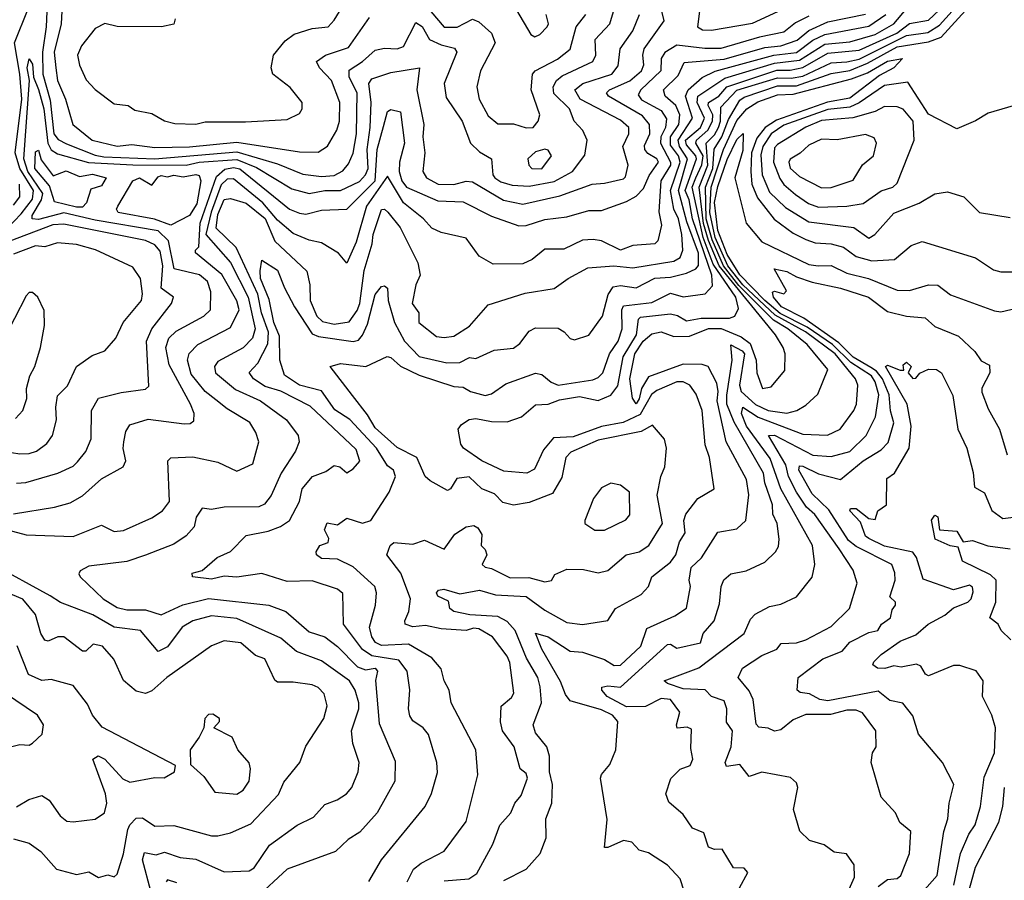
# Model space of a CAD drawing. Extents: x 1995148 to 2088947, y 769131 to 906009.
# Tile 142 of 256: x 2005625 to 2008756, y 819300 to 822038. Entities that reach past the tile are written whole.
import ezdxf

# ---------------------------------------------------------------- set-up
doc = ezdxf.new("R2010")
doc.units = 0

msp = doc.modelspace()

# ---------------------------------------------------------------- linework, layer by layer
at = {"layer": '0CON05XD'}
for points in [[(2007825, 822004.4), (2007955, 822027.3), (2008144.2, 822115), (2008192, 822145), (2008246.2, 822183.8), (2008274.2, 822235), (2008278.6, 822265), (2008265.7, 822295), (2008245, 822314.3), (2008225, 822321.1), (2008185, 822308.1), (2008088.5, 822301.5), (2008073.1, 822295), (2008045, 822263.1), (2008027.6, 822252.4), (2007945, 822251.1), (2007900.5, 822229.5), (2007832.1, 822145), (2007786.9, 822065), (2007780, 822015), (2007796, 822006), (2007825, 822004.4)], [(2005585, 821374.2), (2005629.1, 821420.9), (2005665, 821466.7), (2005668.8, 821495), (2005625.3, 821565), (2005610, 821615), (2005631.6, 821785), (2005625.3, 821865), (2005608.2, 821965), (2005695, 822182.2)], [(2006118.8, 822041.2), (2006115, 822024), (2006075.7, 822015.7), (2005935, 822016), (2005895, 822026.2), (2005865, 822010), (2005821.4, 821955), (2005808.6, 821925), (2005815, 821893.3), (2005836.5, 821846.5), (2005865, 821816), (2005925, 821770), (2005970, 821765), (2005990.5, 821750.5), (2006045, 821740), (2006085, 821716), (2006117.9, 821707.9), (2006185, 821705.5), (2006215, 821712.7), (2006342.6, 821712.6), (2006475, 821720.8), (2006515, 821740), (2006523.3, 821755), (2006523.3, 821775), (2006485, 821822), (2006430, 821865), (2006424.3, 821885), (2006431.9, 821925), (2006469.5, 821970.5), (2006497.8, 821992.2), (2006555, 822010.6), (2006606.2, 822015), (2006625, 822036.2), (2006707.4, 822172.6)], [(2005713.2, 822115), (2005708.6, 822015), (2005697.1, 821935), (2005698.5, 821865), (2005721.7, 821781.7), (2005733.5, 821675), (2005746.6, 821656.6), (2005773.5, 821643.5), (2005865, 821606.8), (2005892.2, 821602.2), (2006055, 821595.1), (2006315, 821618), (2006445, 821579.7), (2006525, 821546.5), (2006585, 821539), (2006625, 821542), (2006652.8, 821557.2), (2006670.8, 821579.2), (2006685, 821613.8), (2006696.2, 821675), (2006698.1, 821805), (2006672.7, 821855), (2006672.4, 821877.6), (2006715.4, 821905), (2006755, 821941.5), (2006785, 821947.8), (2006825, 821945.5), (2006845, 821953.3), (2006885, 822028.9), (2006905, 822016.4), (2006928.2, 821975), (2006965, 821958.2), (2007007.6, 821947.6), (2007014.5, 821935), (2006974.4, 821835), (2006980.6, 821790.6), (2007031.9, 821715), (2007058.1, 821645), (2007087.5, 821617.5), (2007125.6, 821595), (2007129.2, 821545), (2007135.5, 821535), (2007155, 821521.9), (2007191.5, 821511.5), (2007245, 821508.1), (2007325, 821523.3), (2007383.3, 821555), (2007422.4, 821607.6), (2007430, 821655), (2007416, 821686), (2007387.8, 821715), (2007373.8, 821755), (2007323.4, 821803.4), (2007321.4, 821825), (2007331.5, 821845), (2007350.1, 821859.9), (2007447.8, 821905), (2007457.5, 821925), (2007454.5, 821975), (2007501.2, 822025), (2007519.1, 822085)], [(2005760.8, 822105), (2005756.2, 822025), (2005734.7, 821935), (2005739.4, 821885), (2005745.3, 821845), (2005770.7, 821785), (2005793.5, 821705), (2005855.4, 821654.6), (2005935, 821636), (2005981.1, 821641.1), (2006055, 821631.6), (2006165, 821633.7), (2006315, 821648.5), (2006515, 821617.9), (2006573.5, 821616.5), (2006603.9, 821636.1), (2006633, 821687), (2006641.8, 821715), (2006643.2, 821775), (2006616.4, 821845), (2006577.8, 821885), (2006569.2, 821905), (2006597.5, 821925), (2006670, 821950), (2006737.1, 822045)], [(2007914.3, 819275.7), (2007940, 819325), (2007928.8, 819338.8), (2007895, 819340), (2007859.2, 819399.2), (2007835, 819398), (2007815.8, 819405.8), (2007800.8, 819450.8), (2007765, 819466.2), (2007735, 819508.8), (2007688.8, 819548.8), (2007680, 819575), (2007695.8, 819624.2), (2007725, 819654), (2007756.7, 819665), (2007766, 819685), (2007758.8, 819718.8), (2007761.2, 819781.2), (2007747.6, 819787.6), (2007716.2, 819783.8), (2007713.8, 819795), (2007724.5, 819835), (2007695, 819875.3), (2007665, 819878.4), (2007615, 819853.3), (2007555, 819852.1), (2007493.3, 819885), (2007475.7, 819905), (2007476, 819914), (2007495, 819918.8), (2007535, 819914.6), (2007685, 820050), (2007695, 820051.2), (2007715, 820038.8), (2007790, 820055), (2007798.8, 820085), (2007832.9, 820125), (2007850.6, 820179.4), (2007855.5, 820235), (2007864.5, 820255.5), (2007886.7, 820275), (2007935, 820284.3), (2007995, 820312), (2008028.8, 820345), (2008037.5, 820362.5), (2008040.5, 820385), (2008033.6, 820435), (2008019.6, 820465), (2008018.9, 820495), (2007994.4, 820564.4), (2007990.4, 820595), (2007897.4, 820757.4), (2007873.3, 820815), (2007873.5, 820843.4), (2007890.8, 820955), (2007886.7, 821003.3), (2007922.5, 820985), (2007929.7, 820975), (2007913.7, 820875), (2007918.8, 820855), (2007965, 820814.1), (2008005, 820794.5), (2008065, 820786.2), (2008096.2, 820795), (2008125, 820811.4), (2008163.5, 820846.5), (2008195.4, 820925), (2008129.2, 821005), (2008067.4, 821055), (2008021.8, 821081.8), (2007912.2, 821192.2), (2007863.5, 821255), (2007827.4, 821337.4), (2007808.3, 821405), (2007806.2, 821505), (2007828.8, 821565), (2007833.4, 821626.6), (2007858.1, 821665), (2007879.5, 821720.5), (2007915, 821782.4), (2007928.5, 821791.5), (2008035, 821827.5), (2008095, 821827.8), (2008205, 821866.6), (2008265, 821876.6), (2008320.7, 821899.3), (2008415, 821951.4), (2008515, 821967.8), (2008555, 821982.4), (2008665.9, 822104.1)], [(2006975, 819298.2), (2007053.3, 819305), (2007078.1, 819321.9), (2007130, 819415), (2007151.4, 819475), (2007187.1, 819515), (2007199.4, 819545), (2007219.8, 819570.2), (2007240, 819625), (2007235, 819640), (2007216, 819655), (2007196.9, 819725), (2007160.6, 819775), (2007153.7, 819803.7), (2007155.5, 819854.5), (2007188.9, 819881.1), (2007196.7, 819895), (2007183.3, 819993.3), (2007175, 820013.1), (2007128.6, 820075), (2007085, 820099.6), (2007068.3, 820101.7), (2007045, 820094.5), (2006965, 820100), (2006915, 820110.8), (2006875, 820106.7), (2006851.2, 820115), (2006849.2, 820125), (2006862.7, 820155), (2006867.8, 820195), (2006837.2, 820277.2), (2006791.9, 820335), (2006803.3, 820365), (2006814.2, 820375), (2006875, 820369.5), (2006912.2, 820382.2), (2006975, 820353.8), (2007008.3, 820401.7), (2007045, 820424.3), (2007069.2, 820429.2), (2007081.7, 820421.7), (2007095, 820400), (2007092.5, 820365), (2007105, 820352.5), (2007110.8, 820335), (2007095.8, 820305), (2007105, 820295.8), (2007125, 820292.2), (2007185, 820262.2), (2007243.7, 820263.7), (2007295, 820250), (2007316.1, 820253.9), (2007327, 820273), (2007365, 820290), (2007418.3, 820288.3), (2007465, 820278.6), (2007495, 820285.6), (2007554, 820335), (2007594.6, 820345.4), (2007625.3, 820364.7), (2007669.5, 820435), (2007652.5, 820525), (2007663.6, 820585), (2007676.7, 820615), (2007681.4, 820675), (2007675, 820703.3), (2007637.5, 820747.5), (2007601.7, 820728.3), (2007465, 820700.3), (2007377.7, 820662.3), (2007361.8, 820645), (2007348.7, 820581.3), (2007319.1, 820530.9), (2007245, 820502.3), (2007195, 820493.3), (2007161.7, 820501.7), (2007135, 820529.2), (2007095, 820545.8), (2007053.8, 820583.8), (2007015, 820578.5), (2006995, 820545.8), (2006985, 820540), (2006930.5, 820570.5), (2006914.7, 820584.7), (2006888, 820645), (2006825, 820677.3), (2006755, 820739.2), (2006731.2, 820781.2), (2006682.7, 820842.7), (2006612.5, 820935), (2006645, 820944.2), (2006725.3, 820934.7), (2006793.2, 820966.8), (2006805, 820963.3), (2006835.9, 820935.9), (2006895, 820907.6), (2007005, 820870.8), (2007035, 820869.2), (2007058, 820855), (2007105, 820842.9), (2007125, 820847.5), (2007170.6, 820879.4), (2007265, 820913.3), (2007285, 820909.4), (2007315, 820884.6), (2007337.5, 820875), (2007447.4, 820892.6), (2007465, 820900), (2007478.9, 820915), (2007500.4, 820975), (2007527.8, 821015), (2007541.2, 821055), (2007539.7, 821115), (2007545, 821127.9), (2007635, 821138.7), (2007695, 821168.2), (2007735, 821156.5), (2007804.3, 821165.7), (2007828.3, 821191.7), (2007826.1, 821225), (2007764.2, 821405), (2007753.5, 821465), (2007741.3, 821495), (2007776.8, 821595), (2007775.3, 821605.3), (2007745, 821639.5), (2007742.6, 821655), (2007789.8, 821695), (2007803.2, 821725), (2007779.4, 821775), (2007782, 821795), (2007867.7, 821852.3), (2008025, 821900.1), (2008105, 821909.7), (2008185, 821960.4), (2008265, 821967.2), (2008345, 821991.4), (2008404.6, 822025), (2008445, 822072.4)], [(2006914.5, 822085), (2006975, 822014.7), (2007016.1, 822013.9), (2007065, 822040), (2007085, 822030.9), (2007125.6, 821995), (2007136.9, 821965), (2007090.5, 821875), (2007078.1, 821825), (2007085.6, 821785), (2007115, 821732.5), (2007145, 821706.9), (2007195, 821706.9), (2007235.9, 821694.1), (2007257.5, 821695), (2007273.3, 821715), (2007278.8, 821735), (2007251.1, 821815), (2007255.5, 821865), (2007264.2, 821875.8), (2007335, 821912.9), (2007375.3, 821944.7), (2007394, 822015), (2007425.5, 822055)], [(2007165, 819299.2), (2007235, 819335.7), (2007280, 819385), (2007299.2, 819435), (2007298.1, 819495), (2007317.5, 819545), (2007319.3, 819605), (2007310, 819645), (2007309.6, 819695), (2007301.5, 819725), (2007265, 819769.2), (2007257.7, 819795), (2007283.8, 819865), (2007280.4, 819915), (2007272.3, 819945), (2007236.9, 820006.9), (2007200.7, 820095), (2007175, 820123.7), (2007145, 820139.3), (2007056.7, 820145), (2007005, 820155.6), (2006993.1, 820165), (2006988.2, 820188.2), (2006955, 820204.4), (2006950.8, 820215), (2006956.9, 820223.1), (2006974, 820226), (2007025, 820211.4), (2007086.7, 820223.3), (2007137.8, 820207.8), (2007235, 820203.4), (2007295, 820159.2), (2007365, 820120), (2007415, 820113.3), (2007495, 820126.2), (2007519.2, 820165), (2007600.8, 820209.2), (2007624.2, 820235), (2007635.6, 820265), (2007695, 820312), (2007711.6, 820335), (2007722.7, 820377.3), (2007740.9, 820405), (2007736.7, 820445), (2007743.3, 820465), (2007782, 820515), (2007833.3, 820545), (2007818.9, 820645), (2007804.5, 820685), (2007795.4, 820795), (2007776.5, 820846.5), (2007755.7, 820875), (2007735, 820885.5), (2007715, 820885.5), (2007651.5, 820858.5), (2007634.1, 820845.9), (2007597.8, 820782.2), (2007543.9, 820756.1), (2007475, 820743.7), (2007385, 820711.4), (2007322.8, 820707.2), (2007290.5, 820669.5), (2007262.4, 820607.6), (2007237.5, 820595), (2007165, 820601.9), (2007095, 820634.6), (2007035.8, 820675), (2007027.3, 820687.3), (2007018.9, 820735), (2007030, 820750), (2007054.4, 820765.6), (2007075, 820769.1), (2007125, 820759.6), (2007175, 820758.9), (2007220.8, 820775), (2007265, 820812.5), (2007305, 820815.3), (2007341.5, 820828.5), (2007405, 820839.2), (2007465, 820826.2), (2007505, 820843.4), (2007527.1, 820872.9), (2007544.5, 820965), (2007586, 821035), (2007592.5, 821085), (2007598.7, 821091.3), (2007695, 821102.4), (2007717, 821097), (2007745, 821080), (2007792, 821088), (2007881.7, 821088.3), (2007899.2, 821095), (2007910.5, 821119.5), (2007902.2, 821155), (2007830.7, 821260.7), (2007798.4, 821345), (2007763.1, 821505), (2007775.2, 821534.8), (2007793.7, 821576.3), (2007798.3, 821605), (2007775.5, 821645), (2007777.7, 821655), (2007813.4, 821686.6), (2007828.1, 821715), (2007828.7, 821735), (2007814.5, 821765), (2007815.8, 821775), (2007847.8, 821795), (2007873.8, 821825), (2008032.5, 821877.5), (2008075, 821877.7), (2008115, 821885.7), (2008195, 821931.5), (2008295, 821941.2), (2008414.9, 821995.1), (2008455, 822025.8), (2008515, 822036.6), (2008567.5, 822085)], [(2005525, 820430.8), (2005645, 820398.6), (2005795, 820393.5), (2005885, 820429.4), (2005925, 820410), (2005955, 820412.9), (2006045, 820452.9), (2006078.8, 820475), (2006100.8, 820505), (2006096, 820635), (2006105, 820644), (2006175, 820647.8), (2006255, 820630), (2006315, 820602), (2006365.8, 820625), (2006385.8, 820695), (2006376, 820725), (2006356.4, 820756.4), (2006285, 820799.5), (2006249, 820829), (2006215, 820855.4), (2006170.4, 820910.4), (2006158.2, 820955), (2006164.1, 820975.9), (2006190.8, 821005), (2006295, 821058.5), (2006322.8, 821115), (2006315, 821143.3), (2006267.2, 821227.2), (2006184.1, 821295.9), (2006183.8, 821305), (2006194.3, 821315.7), (2006199.1, 821390.9), (2006250.6, 821539.4), (2006277.2, 821562.8), (2006305, 821567.9), (2006325, 821563.2), (2006482.7, 821435), (2006515, 821422.2), (2006535, 821419.7), (2006585, 821431.8), (2006664.7, 821435.3), (2006754.9, 821525.1), (2006761.9, 821625), (2006781.8, 821698.2), (2006795, 821746.2), (2006805, 821751.9), (2006835.6, 821745), (2006848.2, 821645), (2006832.5, 821585), (2006831.1, 821555), (2006840.3, 821525), (2006855, 821505.3), (2006955, 821462), (2007035, 821458.8), (2007125, 821413.1), (2007212.4, 821382.4), (2007235, 821382.9), (2007295, 821402.1), (2007365, 821411.2), (2007435, 821430.9), (2007475, 821430.7), (2007555, 821460), (2007585, 821476.9), (2007609.2, 821500.8), (2007627.2, 821542.8), (2007656.1, 821585), (2007651.4, 821595), (2007622.3, 821612.3), (2007612.4, 821625), (2007612.2, 821637.8), (2007629, 821675), (2007627.3, 821705), (2007605, 821732.7), (2007497.5, 821795), (2007490.6, 821805), (2007500.8, 821815), (2007565, 821843.3), (2007602.5, 821875), (2007610, 821895), (2007606.2, 821925), (2007611.1, 821945), (2007674, 822035), (2007667.3, 822065)], [(2005605, 820466.2), (2005735, 820486.7), (2005785, 820501.1), (2005825, 820523.3), (2005885, 820577.1), (2005954.1, 820615.9), (2005962, 820635), (2005953.4, 820673.4), (2005955.6, 820695), (2005962.5, 820727.5), (2005975, 820748.8), (2006032.8, 820767.2), (2006147.5, 820752.5), (2006166.6, 820753.4), (2006178.3, 820761.7), (2006179.4, 820785), (2006168.2, 820815), (2006100.3, 820939.7), (2006089.2, 820995), (2006099.2, 821025), (2006122.4, 821047.6), (2006210.8, 821095), (2006231.9, 821115), (2006232.4, 821172.4), (2006221.5, 821205), (2006196.3, 821226.3), (2006115.7, 821245.7), (2006097.8, 821335), (2006065, 821366.2), (2005865, 821399.9), (2005765, 821423.4), (2005685, 821402.6), (2005664.3, 821404.3), (2005664.8, 821415), (2005694.3, 821465), (2005697.8, 821485), (2005650.5, 821555), (2005638.1, 821595), (2005656.4, 821845), (2005648.7, 821885), (2005655, 821913.8), (2005665, 821896.2), (2005669.1, 821855), (2005685, 821815.5), (2005702, 821755), (2005713.7, 821645), (2005725, 821624.2), (2005745, 821611.3), (2005843.6, 821583.6), (2005985, 821576.7), (2006154.7, 821575.3), (2006195, 821585.1), (2006315, 821593.6), (2006377.7, 821567.7), (2006490.4, 821500.4), (2006545, 821484.7), (2006595, 821494.7), (2006645, 821494.7), (2006705, 821523.6), (2006724.7, 821545), (2006732.5, 821565), (2006729.7, 821625), (2006739.6, 821695), (2006742.4, 821775), (2006734.8, 821835.2), (2006745, 821850.3), (2006805, 821870), (2006896.2, 821885), (2006887.6, 821815), (2006910.4, 821705), (2006906.7, 821665), (2006912.9, 821615), (2006906.7, 821555), (2006918.1, 821535), (2006955.3, 821515.3), (2007005, 821513.4), (2007045, 821524), (2007065, 821522.3), (2007163.4, 821463.4), (2007225, 821451.4), (2007342.7, 821477.3), (2007445, 821514.7), (2007485, 821518.1), (2007545, 821531.8), (2007551.5, 821538.5), (2007559.5, 821575), (2007543.1, 821635), (2007561.8, 821675), (2007562.5, 821695), (2007535, 821718.5), (2007407.7, 821785), (2007390.4, 821815), (2007415.5, 821835.5), (2007508.1, 821865), (2007528.2, 821891.8), (2007534.6, 821945), (2007575, 822002.9), (2007596.1, 822055)], [(2008135, 822049.7), (2008092.2, 822027.8), (2008055, 821998.2), (2007977.5, 821982.5), (2007855, 821946.9), (2007803.9, 821946.1), (2007715, 821956.9), (2007676.4, 821933.6), (2007664.7, 821915), (2007663.5, 821875), (2007600.7, 821815), (2007591.2, 821798.8), (2007602.8, 821782.8), (2007665, 821748.8), (2007682.3, 821722.3), (2007678.8, 821695), (2007663.5, 821665), (2007662.6, 821645), (2007694.7, 821585), (2007694.3, 821575), (2007663.8, 821525), (2007657.1, 821427.1), (2007665.6, 821384.4), (2007654.4, 821335), (2007645, 821324.6), (2007575, 821319.2), (2007535, 821304.6), (2007475, 821334.6), (2007448.9, 821338.9), (2007415, 821336.5), (2007355, 821308.2), (2007295, 821308.5), (2007254.6, 821275.4), (2007225, 821261.5), (2007130.3, 821260.3), (2007086.1, 821286.1), (2007045, 821342.5), (2006965, 821361.4), (2006935, 821374.3), (2006908.9, 821405), (2006845, 821455.4), (2006795, 821540), (2006727.2, 821445), (2006695, 821330), (2006665, 821263.3), (2006638.8, 821295), (2006585, 821328.6), (2006545, 821336.5), (2006495, 821357.7), (2006445, 821400.7), (2006397.9, 821455), (2006305, 821531.6), (2006285, 821530.8), (2006265, 821513.2), (2006233.8, 821426.2), (2006216.2, 821355), (2006295.7, 821265.7), (2006351, 821155), (2006374.1, 821055), (2006365.4, 821025), (2006335, 820994.6), (2006255, 820950.6), (2006244.6, 820935), (2006247.3, 820915), (2006311, 820861), (2006390.6, 820825), (2006473.1, 820765), (2006510, 820715), (2006513.5, 820695), (2006502.2, 820665), (2006456.4, 820595), (2006425, 820524), (2006403.8, 820496.2), (2006385, 820488.5), (2006275, 820487.1), (2006235, 820480), (2006205, 820484), (2006185.5, 820455), (2006179.1, 820425), (2006154.3, 820395.7), (2006115, 820369.3), (2006025.3, 820334.7), (2005965, 820313.8), (2005845, 820299.2), (2005817.5, 820285), (2005813.3, 820275), (2005817.5, 820265), (2005890, 820195), (2005935, 820167.5), (2005965, 820160), (2006025, 820160.4), (2006074.5, 820144.5), (2006143.9, 820176.1), (2006225, 820196.2), (2006417.5, 820175), (2006471.2, 820155), (2006545, 820090.9), (2006595, 820074.5), (2006635, 820043.8), (2006699, 819979), (2006725, 819969.2), (2006755.5, 819975), (2006762.3, 819965), (2006755.9, 819935.9), (2006768.5, 819798.5), (2006819.1, 819679.1), (2006818.1, 819615), (2006761.9, 819515), (2006707, 819453), (2006669.8, 819430.2), (2006628.9, 819391.1), (2006475, 819335.5), (2006375, 819242.4)], [(2006735, 819296.2), (2006775.7, 819365), (2006914, 819535), (2006934.3, 819575.7), (2006953, 819643), (2006950.9, 819675), (2006925, 819764), (2006907.5, 819785), (2006875, 819807.5), (2006865, 819823.3), (2006861.1, 819845), (2006865.5, 819905.5), (2006856.6, 819965), (2006830.5, 820000.5), (2006744.3, 820014.3), (2006715, 820034.6), (2006654.4, 820115), (2006652.7, 820212.7), (2006635, 820226.7), (2006555, 820252.7), (2006475, 820250.3), (2006395, 820276.1), (2006315, 820264.5), (2006275, 820267.5), (2006235, 820257.8), (2006174.4, 820265), (2006173.3, 820276.7), (2006205, 820285.8), (2006252.8, 820327.2), (2006295, 820345.6), (2006345, 820396.9), (2006415, 820411.1), (2006454.1, 820425.9), (2006482.5, 820445), (2006514.4, 820505), (2006522.9, 820545), (2006555.6, 820584.4), (2006598.9, 820601.1), (2006625, 820620), (2006643.3, 820615), (2006665, 820596.2), (2006685, 820608.8), (2006706.5, 820633.5), (2006695, 820670.8), (2006548.2, 820808.2), (2006455, 820855.9), (2006405, 820871.2), (2006368.8, 820895), (2006354.5, 820915.5), (2006382.5, 820945), (2006413.4, 821006.6), (2006415.6, 821044.4), (2006394.2, 821105), (2006381.8, 821165), (2006313.4, 821313.4), (2006249.2, 821375), (2006255, 821418.1), (2006275, 821466.1), (2006295, 821469.6), (2006345, 821454.8), (2006405, 821405.2), (2006436.7, 821333.3), (2006538.3, 821238.3), (2006547.9, 821195), (2006548.8, 821145), (2006569.4, 821095), (2006588.2, 821078.2), (2006625, 821069.2), (2006672.8, 821077.2), (2006697.6, 821112.4), (2006706.9, 821135), (2006719.9, 821240.1), (2006745.7, 821325), (2006749.2, 821355), (2006775, 821433.8), (2006785, 821435.7), (2006795.7, 821425.7), (2006835, 821377.1), (2006891.4, 821265), (2006898, 821225), (2006884.2, 821195), (2006872.5, 821135), (2006894.2, 821105), (2006894.4, 821075), (2006950.6, 821030.6), (2006975, 821026.7), (2007005, 821031.5), (2007055, 821062.9), (2007115, 821130.5), (2007232.4, 821167.6), (2007325, 821183.3), (2007368.8, 821215), (2007431.2, 821248.8), (2007514.7, 821255.3), (2007575, 821248.2), (2007705, 821270.3), (2007725, 821281.2), (2007733.9, 821305), (2007730.9, 821355), (2007720, 821405), (2007705.6, 821435), (2007694.5, 821495), (2007725.3, 821585.3), (2007720.1, 821605), (2007695, 821639.2), (2007694.2, 821665), (2007721.3, 821705), (2007724.4, 821735), (2007711.4, 821765), (2007677.2, 821795), (2007671.8, 821815), (2007719.1, 821860.9), (2007737.9, 821902.1), (2007865, 821912.9), (2007995, 821949.1), (2008045.3, 821954.7), (2008097.1, 821972.9), (2008135, 822003.5), (2008195, 822031.7), (2008315, 822055.3)], [(2006857.1, 819295), (2006877.5, 819335), (2006901.4, 819355), (2006975, 819392.9), (2007045, 819486.7), (2007082.2, 819635), (2007075.7, 819715), (2006997.1, 819865), (2006990.6, 819905), (2006974.2, 819935), (2006965, 819972.5), (2006935, 820007.5), (2006860.9, 820050.9), (2006775, 820047.3), (2006756.8, 820056.8), (2006744.7, 820075), (2006736.9, 820105), (2006755.8, 820175), (2006759.5, 820215), (2006754.4, 820235), (2006685, 820297.5), (2006635, 820321.5), (2006585, 820323.5), (2006569.2, 820335), (2006567.1, 820345), (2006578.8, 820365), (2006606.2, 820375), (2006607.9, 820387.9), (2006594.4, 820415), (2006602.6, 820437.4), (2006635, 820430.8), (2006665, 820452), (2006715, 820436.2), (2006741.4, 820445), (2006800, 820535), (2006820, 820585), (2006813.3, 820605), (2006795, 820618.6), (2006760, 820675), (2006675, 820766.1), (2006627.2, 820797.2), (2006585, 820857.3), (2006515, 820875.3), (2006466.7, 820906.7), (2006451.8, 820955), (2006450.7, 821030.7), (2006433.1, 821075), (2006418.2, 821148.2), (2006391, 821215), (2006389.2, 821239.2), (2006395, 821273.3), (2006445, 821240.8), (2006466.5, 821185), (2006498.9, 821125), (2006555, 821038.4), (2006575, 821030.5), (2006685, 821014.6), (2006702, 821018), (2006715, 821034.3), (2006731.1, 821068.9), (2006755, 821164), (2006775, 821188.8), (2006785, 821191.2), (2006794, 821184), (2006796.1, 821145), (2006816.9, 821075), (2006848.8, 821015), (2006895, 820966.6), (2006983.7, 820946.3), (2007025, 820947.9), (2007055, 820963.1), (2007075, 820960), (2007133.8, 820986.2), (2007195, 820993.1), (2007215, 821007.5), (2007245, 821047.5), (2007265, 821057.5), (2007337, 821057), (2007356.7, 821045), (2007375, 821023.3), (2007389.3, 821019.3), (2007435, 821034), (2007478.5, 821095), (2007496.6, 821163.4), (2007511.7, 821188.3), (2007535, 821192.8), (2007585.3, 821184.7), (2007645, 821215.7), (2007695, 821218.4), (2007745, 821231.3), (2007774.8, 821245.2), (2007784, 821256), (2007783.2, 821295), (2007746.7, 821395), (2007719.6, 821495), (2007748.6, 821595), (2007723.5, 821635), (2007719.1, 821655), (2007764.4, 821725), (2007742.3, 821795), (2007750.3, 821815), (2007795.5, 821854.5), (2007836.2, 821873.8), (2008023.3, 821925), (2008095, 821934.2), (2008147.4, 821972.6), (2008185, 821991.2), (2008325, 822017.9), (2008379.2, 822055)], [(2007205, 822068.9), (2007250.5, 821990.5), (2007263.4, 821983.4), (2007279.5, 821990.5), (2007302, 822015), (2007306.9, 822025), (2007298.8, 822055)], [(2007738.2, 819265), (2007725.5, 819305), (2007685, 819348.1), (2007625, 819387.5), (2007595, 819396.2), (2007571.4, 819421.4), (2007545, 819426.9), (2007495, 819404), (2007484.3, 819404.3), (2007492.9, 819492.9), (2007472, 819625), (2007475, 819636.7), (2007501.4, 819668.6), (2007521.2, 819715), (2007527.5, 819805), (2007510.5, 819825), (2007475, 819842.6), (2007375, 819870.6), (2007360.7, 819890.7), (2007345, 819932.9), (2007285, 820035.8), (2007265, 820086.7), (2007305, 820074.4), (2007375, 820029.2), (2007415, 820025.5), (2007485, 820002.5), (2007515, 819982.9), (2007535, 819984.5), (2007600, 820045), (2007619.2, 820100.8), (2007708.8, 820141.2), (2007745, 820165.8), (2007757.8, 820235), (2007754.4, 820255), (2007760.8, 820295), (2007793.6, 820326.4), (2007845, 820408), (2007905, 820418), (2007934.2, 820445), (2007944, 820526), (2007936.6, 820575), (2007872, 820695), (2007843, 820825), (2007846.3, 820855), (2007841.7, 820881.7), (2007814.4, 820935), (2007795, 820941.2), (2007735, 820941.7), (2007625, 820901.5), (2007602.2, 820865), (2007595, 820832), (2007585, 820816.2), (2007573.8, 820833.8), (2007564.8, 820895), (2007581.3, 820975), (2007608, 821015), (2007635, 821039), (2007665, 821044.7), (2007705, 821030), (2007755, 821031.3), (2007815, 821055.5), (2007855.7, 821055.7), (2007918.8, 821028.8), (2007948.3, 821008.3), (2007967.2, 820955), (2007968.6, 820915), (2007987.5, 820865), (2008015, 820870), (2008058.2, 820921.8), (2008059.4, 820975), (2008053.1, 820995), (2008028.9, 821035), (2007849.3, 821255), (2007815.3, 821335.3), (2007799.6, 821389.6), (2007786, 821505), (2007813, 821575), (2007807.9, 821645), (2007835, 821672.2), (2007847.1, 821695), (2007853.6, 821715), (2007855, 821760), (2007905.9, 821814.1), (2008035, 821853.6), (2008078.1, 821851.9), (2008115, 821858.8), (2008205, 821901.3), (2008255, 821903.7), (2008295, 821912.9), (2008445, 821987.9), (2008512.6, 821997.4), (2008549.7, 822020.3), (2008590.2, 822065)], [(2009458.6, 822055), (2009452.9, 822035), (2009385, 821941.4), (2009295, 821866.9), (2009245, 821838), (2009229.5, 821820.5), (2009205, 821820), (2009135, 821799.5), (2009085, 821800), (2009065, 821793.3), (2008915, 821801.8), (2008705, 821741.2), (2008665, 821716), (2008605, 821690.8), (2008515, 821737.1), (2008448.9, 821838.9), (2008375, 821828.9), (2008295, 821773.5)], [(2008250.8, 819245), (2008280, 819310), (2008279.2, 819349.2), (2008254.1, 819384.1), (2008215, 819390), (2008183.3, 819413.3), (2008136.4, 819426.4), (2008105.9, 819455.9), (2008086.2, 819525), (2008100, 819595), (2008095, 819610), (2008076.7, 819626.7), (2007985, 819644), (2007945, 819630.6), (2007915, 819668.6), (2007872.2, 819662.2), (2007868.9, 819675), (2007887.3, 819725), (2007892.2, 819775), (2007873, 819803), (2007873.3, 819845), (2007865, 819871.2), (2007824.6, 819884.6), (2007805, 819906.4), (2007735, 819909.2), (2007685, 819926), (2007674.3, 819935), (2007785, 819975.5), (2007928.5, 820085), (2007948.9, 820131.1), (2007963.5, 820146.5), (2008008.9, 820171.1), (2008045, 820178.6), (2008095, 820202), (2008145.4, 820264.6), (2008153.5, 820305), (2008146.2, 820365), (2008045.2, 820545), (2008011.5, 820641.5), (2007936.6, 820745), (2007920.5, 820785), (2007924.4, 820805), (2007973.3, 820773.3), (2008115, 820719.7), (2008193.8, 820716.2), (2008234.6, 820735.4), (2008277.5, 820795), (2008286.2, 820815), (2008290.4, 820875), (2008282.9, 820895), (2008218.4, 820975), (2008123.4, 821045), (2008027.8, 821097.8), (2007925.1, 821195), (2007877.4, 821255), (2007836.3, 821345), (2007819.5, 821425), (2007823.7, 821505), (2007862.6, 821625), (2007905, 821717.6), (2007937.2, 821755), (2007972.8, 821777.2), (2008035, 821798.9), (2008085, 821801.2), (2008270.4, 821849.6), (2008321.2, 821868.8), (2008385, 821905.9), (2008432.5, 821915), (2008405, 821884.7), (2008359.6, 821860.4), (2008265, 821788.3), (2008194, 821776), (2008032.1, 821717.9), (2007995.6, 821695), (2007969.1, 821660.9), (2007952, 821615), (2007950.3, 821555), (2007953, 821515), (2007971.6, 821471.6), (2008023.9, 821403.9), (2008085, 821358.4), (2008125, 821339.1), (2008155, 821328), (2008205, 821325.4), (2008245, 821314.6), (2008285, 821284.6), (2008335, 821271.2), (2008406.7, 821275), (2008460, 821320), (2008495, 821332.9), (2008665, 821280.8), (2008722.3, 821242.3), (2008745, 821235.5), (2008795, 821235.6)], [(2008295, 821773.5), (2008265, 821759.9), (2008195, 821752.8), (2008055, 821702.7), (2008015, 821675.2), (2007987.9, 821635), (2007981.9, 821608.1), (2007985.7, 821545), (2008009.8, 821489.8), (2008060.8, 821440.8), (2008134.2, 821395), (2008277.3, 821377.3), (2008325, 821342.5), (2008344.3, 821355), (2008405, 821422.9), (2008485.4, 821454.6), (2008535, 821484.3), (2008575, 821490), (2008627.5, 821475), (2008677.5, 821425), (2008775, 821409.2)], [(2008165, 821441.4), (2008255, 821444.7), (2008307.2, 821452.8), (2008365, 821493.1), (2008402, 821505), (2008415, 821518), (2008469.2, 821655), (2008466, 821715), (2008435, 821753.6), (2008415, 821761.1), (2008375, 821761.8), (2008345, 821746.2), (2008274.4, 821725.6), (2008175, 821717.5), (2008125, 821696), (2008035, 821641.5), (2008025, 821630), (2008021.6, 821585), (2008042.4, 821532.4), (2008055, 821513.9), (2008092.4, 821482.4), (2008133.4, 821453.4), (2008165, 821441.4)], [(2008355, 819280), (2008385, 819302.7), (2008415, 819305.7), (2008426.9, 819315), (2008454.4, 819385), (2008459.4, 819455), (2008424.1, 819484.1), (2008410, 819515), (2008364.3, 819564.3), (2008332.9, 819675), (2008337.1, 819705), (2008349.1, 819725), (2008348.1, 819775), (2008305, 819833.3), (2008285, 819841.2), (2008255, 819841.3), (2008202.9, 819827.1), (2008125, 819827.1), (2008085, 819810.7), (2008045, 819778.2), (2008025, 819774.5), (2008005, 819784.4), (2007975, 819787.5), (2007966.5, 819796.5), (2007957.3, 819875), (2007945, 819902.9), (2007910, 819945), (2007924, 819975), (2007985, 820015.7), (2008032.5, 820035), (2008046.4, 820053.6), (2008095, 820055.6), (2008125, 820065.5), (2008205, 820107.3), (2008264.2, 820165), (2008287.8, 820245), (2008275, 820286.2), (2008230.5, 820355), (2008154, 820464), (2008127.6, 820487.6), (2008095.7, 820535), (2008070.2, 820585), (2008061.5, 820621.5), (2008006.2, 820715), (2008025, 820716.7), (2008147.2, 820652.8), (2008205, 820648.4), (2008265, 820664.2), (2008317.3, 820715), (2008346.9, 820775), (2008356.9, 820845), (2008345.7, 820885.7), (2008333.5, 820905), (2008267.9, 820947.9), (2008209.7, 821005), (2008129.3, 821059.3), (2008043.6, 821103.6), (2007995, 821144.2), (2007915, 821226.3), (2007875, 821291.1), (2007845, 821367.3), (2007835, 821456), (2007845, 821506.9), (2007875, 821593.8), (2007905, 821656.4), (2007925.6, 821675.6), (2007925, 821622), (2007899.1, 821535), (2007935, 821391.1), (2007985, 821331.6), (2008135, 821258.9), (2008164.7, 821254.7), (2008205, 821256), (2008255, 821231.4), (2008324, 821215), (2008415, 821177.3), (2008455, 821176.2), (2008515, 821194.5), (2008545, 821193.5), (2008585, 821162.9), (2008725, 821111.4), (2008745, 821108.6), (2008795, 821120)], [(2008175, 821502.7), (2008205, 821503.8), (2008275, 821527.5), (2008305, 821576.2), (2008340, 821605), (2008349.4, 821645), (2008341.8, 821661.8), (2008315, 821672.7), (2008225, 821656.2), (2008175, 821657.5), (2008135, 821639.2), (2008106.8, 821613.2), (2008075.3, 821594.7), (2008070.4, 821585), (2008075, 821565.7), (2008105, 821539.3), (2008175, 821502.7)], [(2005805, 821441.6), (2005735, 821458.1), (2005719.3, 821509.3), (2005673.4, 821565), (2005675, 821617.5), (2005685, 821622.5), (2005692.6, 821592.6), (2005731.1, 821541.1), (2005772.8, 821557.2), (2005815, 821538.9), (2005856.1, 821546.1), (2005900, 821535), (2005885, 821510), (2005850.9, 821499.1), (2005837.7, 821455), (2005825, 821442.1), (2005805, 821441.6)], [(2007285, 821563.1), (2007315.7, 821605), (2007305, 821623.3), (2007295, 821626.2), (2007265, 821618), (2007241.2, 821595), (2007243.8, 821575), (2007254, 821565), (2007285, 821563.1)], [(2006105, 821384.5), (2006053.9, 821403.9), (2005937.5, 821425), (2005932.5, 821435), (2005936.7, 821445), (2005984.4, 821525.6), (2006005.4, 821535.4), (2006045, 821511.9), (2006065, 821538.6), (2006075, 821542.2), (2006095, 821537.8), (2006115, 821543.3), (2006145, 821537.7), (2006185, 821545.3), (2006195, 821541.9), (2006200.4, 821525), (2006188, 821452), (2006164.3, 821415), (2006105, 821384.5)], [(2005605, 821448.4), (2005624.7, 821475), (2005623.9, 821515)], [(2005615, 820563.5), (2005644.5, 820565.5), (2005746.2, 820595), (2005795, 820618.1), (2005808.2, 820631.8), (2005835.3, 820664.7), (2005852.5, 820705), (2005852.7, 820795), (2005875, 820834.2), (2005947.9, 820852.1), (2006025, 820862.5), (2006035, 820872.5), (2006028.2, 821015), (2006044.6, 821055), (2006107.1, 821135), (2006113.8, 821155), (2006074.4, 821184.4), (2006080.3, 821255), (2006071.2, 821301.2), (2006055, 821321.5), (2006025.2, 821335.2), (2005765, 821388), (2005730.6, 821385), (2005593.4, 821333.4)], [(2005545, 820670), (2005625, 820656.5), (2005655, 820658.2), (2005678, 820665), (2005710.6, 820689.4), (2005729.2, 820715), (2005742.2, 820765), (2005739.5, 820805), (2005745, 820841.2), (2005776.7, 820873.3), (2005805.8, 820935), (2005855, 820969.4), (2005895.4, 820984.6), (2005930, 821025), (2005954.3, 821075), (2006011.9, 821145), (2006015.5, 821165.5), (2006008.6, 821215), (2005985, 821250.8), (2005866.1, 821306.1), (2005805, 821323.1), (2005745, 821327.8), (2005705, 821315.4), (2005675, 821318.2), (2005605, 821291.8)], [(2008455, 819215.6), (2008543.1, 819315), (2008563.6, 819455), (2008576.9, 819495), (2008580.5, 819545), (2008595.8, 819605), (2008560, 819675), (2008483.8, 819765), (2008465, 819823.3), (2008433.5, 819863.5), (2008391.9, 819871.9), (2008355, 819901.4), (2008195, 819870.8), (2008170, 819875), (2008137, 819893), (2008107.4, 819897.4), (2008097.5, 819905), (2008100.8, 819945), (2008179.2, 820005), (2008241, 820029), (2008265, 820057.1), (2008325, 820088.6), (2008353.8, 820095), (2008365.5, 820114.5), (2008394.3, 820135), (2008399.2, 820160.8), (2008410, 820175), (2008410, 820185), (2008391.7, 820201.7), (2008409.6, 820255), (2008408.5, 820278.5), (2008398.1, 820305), (2008285, 820362.5), (2008261, 820381), (2008198.6, 820478.6), (2008145, 820529.3), (2008103, 820605), (2008105, 820618.6), (2008115, 820617.3), (2008165, 820593.6), (2008235, 820575.6), (2008306.9, 820635), (2008365, 820669.6), (2008387.2, 820692.8), (2008404.7, 820755), (2008394, 820794), (2008389.7, 820845), (2008369.1, 820895), (2008349.8, 820919.8), (2008331.9, 820931.9), (2008275, 820964.2), (2008229.8, 821009.8), (2008118.7, 821088.7), (2008047.6, 821125), (2008022.1, 821155), (2008019.3, 821170.7), (2008025, 821174), (2008055, 821166), (2008064, 821175), (2008024.2, 821245.8), (2008065, 821236.7), (2008095, 821219.7), (2008145, 821202.9), (2008235, 821184.4), (2008324.2, 821155), (2008385, 821110), (2008444.7, 821094.7), (2008505, 821089.5), (2008535, 821061.9), (2008610.8, 821030.8), (2008662.1, 820982.1), (2008682.4, 820952.4), (2008709.4, 820939.4), (2008710, 820915), (2008684.6, 820865.4), (2008685, 820852.5), (2008705, 820800), (2008740.9, 820735), (2008765, 820653.3)], [(2005610.9, 820769.1), (2005634.2, 820795), (2005647.4, 820832.6), (2005646, 820865), (2005656.9, 820905), (2005673.3, 820935), (2005690.8, 820995), (2005704, 821065), (2005703, 821113), (2005682.5, 821155), (2005665, 821170), (2005655, 821170), (2005645, 821160), (2005571.2, 821015)], [(2008595.2, 819285), (2008616.7, 819385), (2008643.2, 819446.8), (2008663.7, 819476.3), (2008680, 819535), (2008691.7, 819628.3), (2008724.5, 819705), (2008727.8, 819785), (2008716.4, 819825), (2008686.5, 819885), (2008689.2, 819935), (2008666.8, 819966.8), (2008615, 819982.9), (2008595, 819983.3), (2008515, 819950.6), (2008505.6, 819955.6), (2008491.2, 819981.2), (2008477.3, 819987.3), (2008428, 819978), (2008405, 819982), (2008376.4, 819973.6), (2008352.5, 819975), (2008338, 819985), (2008340.8, 819995), (2008365, 820018.1), (2008425, 820060.9), (2008475, 820080.8), (2008514.4, 820115), (2008567, 820143), (2008595, 820166.9), (2008640, 820185), (2008651.2, 820195), (2008657.3, 820217.3), (2008655, 820232.5), (2008645, 820239.2), (2008595, 820224.2), (2008497.8, 820257.8), (2008476.6, 820326.6), (2008465, 820344.1), (2008375, 820363.2), (2008325, 820387.3), (2008314.6, 820395), (2008299.2, 820439.2), (2008264.4, 820475), (2008267, 820483), (2008285, 820482.5), (2008325, 820450.8), (2008345, 820447.5), (2008353.8, 820475), (2008382, 820495), (2008382.1, 820577.9), (2008406.7, 820595), (2008453.5, 820675), (2008460, 820745), (2008447.5, 820815), (2008378.8, 820935), (2008385, 820939.2), (2008425, 820922.5), (2008437, 820923), (2008435, 820940), (2008445, 820948.8), (2008460, 820935), (2008450, 820915), (2008465, 820896.2), (2008475, 820897.5), (2008487, 820913), (2008515, 820926), (2008540, 820925), (2008556.7, 820915), (2008592.3, 820842.3), (2008608.9, 820735), (2008637.5, 820675), (2008657.2, 820597.2), (2008660.9, 820550.9), (2008692.7, 820532.7), (2008716.4, 820476.4), (2008751.4, 820451.4), (2008785, 820455.7)], [(2007485, 820414.3), (2007552.7, 820447.3), (2007565, 820462.5), (2007564.4, 820534.4), (2007535, 820557.5), (2007505, 820563.3), (2007475, 820548.8), (2007449.2, 820515), (2007422.5, 820445), (2007422.5, 820435), (2007454.4, 820414.4), (2007485, 820414.3)], [(2008777.1, 820065), (2008746.7, 820095), (2008736.7, 820115), (2008710, 820135), (2008729.4, 820185), (2008730, 820255), (2008711.8, 820271.8), (2008622.9, 820315), (2008609.5, 820359.5), (2008583.6, 820363.7), (2008536, 820385), (2008524.7, 820445.3), (2008535, 820462), (2008545, 820456.7), (2008550, 820415), (2008605, 820411.2), (2008625, 820376.7), (2008655, 820381.5), (2008703.7, 820363.7), (2008774.4, 820354.4)], [(2006041.8, 819265), (2006015.7, 819365), (2006021.7, 819388.3), (2006059.2, 819380.8), (2006085, 819390), (2006135, 819372.6), (2006185, 819367.7), (2006275, 819326.5), (2006355, 819330), (2006370.5, 819339.5), (2006418.7, 819411.3), (2006507.5, 819475), (2006559.6, 819500.4), (2006595, 819541.4), (2006634.4, 819555.6), (2006663.8, 819575), (2006680.8, 819595), (2006701.4, 819645), (2006704.4, 819675), (2006684.7, 819734.7), (2006680.4, 819775), (2006702.9, 819845), (2006703.8, 819865), (2006691.5, 819905), (2006673.8, 819935), (2006585, 819998.2), (2006505, 820027.7), (2006455, 820070), (2006315, 820132.7), (2006235, 820141.8), (2006175, 820125.4), (2006141.5, 820105), (2006095, 820042.9), (2006065, 820028), (2006009.2, 820095), (2005925, 820105.3), (2005857.8, 820145), (2005755, 820184.2), (2005722, 820205), (2005535, 820307.1)], [(2005605, 819432.2), (2005655, 819418.6), (2005691.7, 819391.7), (2005742, 819335), (2005805, 819318.8), (2005845, 819326.7), (2005875, 819308.8), (2005905, 819317.5), (2005925, 819311.2), (2005935, 819320), (2005955.4, 819384.6), (2005968.9, 819461.1), (2005975, 819476.7), (2005995, 819498), (2006015, 819498.5), (2006055, 819472.2), (2006115, 819474.5), (2006235, 819441.5), (2006255, 819441.1), (2006295, 819450.6), (2006360.2, 819479.8), (2006447.4, 819572.6), (2006465, 819612), (2006515.5, 819674.5), (2006535, 819726.7), (2006591.5, 819815), (2006603.1, 819855), (2006593.1, 819893.1), (2006573.8, 819913.8), (2006555, 819922.2), (2006495, 819930.6), (2006445, 819930), (2006436.4, 819936.4), (2006404.3, 820004.3), (2006375, 820015.6), (2006328, 820055), (2006275, 820062.2), (2006234.5, 820045.5), (2006093.1, 819945), (2006045, 819902.9), (2006025, 819894.2), (2005995, 819901.4), (2005955.3, 819935.3), (2005923.7, 820003.7), (2005888, 820045), (2005858.8, 820051.2), (2005835, 820029.2), (2005825, 820029.4), (2005765, 820074.5), (2005745.5, 820074.5), (2005715, 820060.6), (2005705, 820064.3), (2005691.5, 820085), (2005675.3, 820145.3), (2005634.2, 820194.2), (2005515, 820244.2)], [(2005615, 819534), (2005653.4, 819556.6), (2005695, 819570), (2005718, 819555), (2005753.8, 819505), (2005775, 819488.6), (2005795, 819485.6), (2005865, 819494.3), (2005894.3, 819515), (2005901.5, 819545), (2005897.4, 819575), (2005857.5, 819685), (2005873.8, 819696.2), (2005895.3, 819685.3), (2005952.3, 819622.3), (2005975, 819612.7), (2006055, 819627.3), (2006083.9, 819626.1), (2006117.5, 819645), (2006120, 819665), (2005886.7, 819786.7), (2005856, 819825), (2005840.8, 819860.8), (2005795, 819920), (2005725, 819938.8), (2005695, 819936), (2005652.5, 819955), (2005616.4, 820046.4)], [(2005595, 819724.3), (2005625, 819732.5), (2005655, 819730), (2005665, 819736.2), (2005696.2, 819765), (2005700, 819795), (2005681.2, 819825), (2005576.5, 819896.5)], [(2006315, 819574), (2006335, 819586.7), (2006354.2, 819615), (2006358.6, 819655), (2006354.1, 819674.1), (2006318, 819715), (2006300, 819755), (2006242.5, 819785), (2006260, 819805), (2006260, 819815), (2006238.8, 819828.8), (2006225, 819828), (2006214, 819815), (2006210, 819785), (2006196, 819755), (2006166.7, 819715), (2006168.3, 819668.3), (2006210, 819630), (2006245, 819580), (2006315, 819574)], [(2008645, 819272.9), (2008665, 819341.4), (2008738.7, 819485), (2008751.8, 819535), (2008756.7, 819595)], [(2006125, 819291.8), (2006095, 819301.4), (2006090.5, 819295)]]:
    msp.add_lwpolyline(points, dxfattribs=at)

doc.saveas('drawing.dxf')
